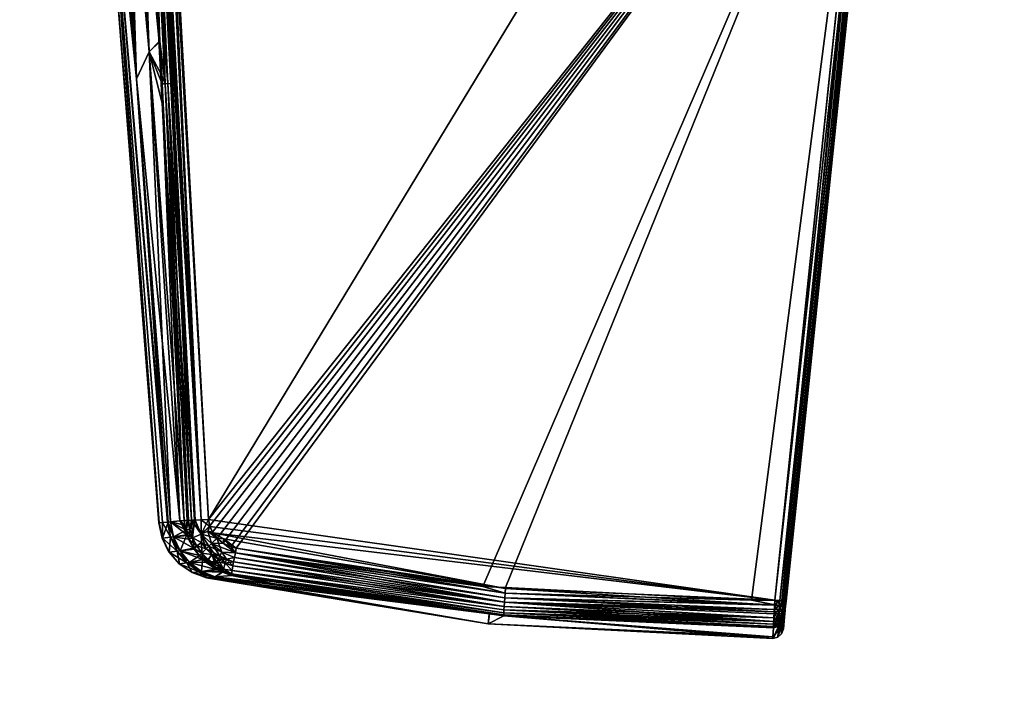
# Model space of a CAD drawing. Extents: x -0.061 to 0.061, y -0.223 to 0.032.
# Tile 15 of 256: x -0.06 to -0.032, y -0.07 to -0.051. Entities that reach past the tile are written whole.
import ezdxf

# ---------------------------------------------------------------- set-up
doc = ezdxf.new("R2010")
doc.units = 0
doc.layers.add('mesh', color=7, linetype='CONTINUOUS')

msp = doc.modelspace()

# ---------------------------------------------------------------- meshes
at = {"layer": 'mesh'}
mesh = msp.add_polyface(dxfattribs=at)
corners = [(-0.007903, -0.029451, 0.016256), (-0.009194, -0.029218, 0.016252), (-0.008411, -0.029537, 0.016291), (-0.010023, -0.029355, 0.016933), (-0.007725, -0.02889, 0.069218), (-0.007518, -0.028987, 0.067457), (-0.007985, -0.02983, 0.000511), (-0.006893, -0.030201, 0.000398), (-0.006896, -0.030211, 0.000511), (-0.013441, -0.02791, 0.000398), (-0.006784, -0.029724), (-0.013277, -0.027571, 0.000013), (-0.006809, -0.029834, 0.000013), (-0.036306, -0.047188, 0.10411), (-0.035772, -0.042089, 0.112022), (-0.0331, -0.016673, 0.109602), (-0.010409, -0.025868, 0.243044), (-0.008215, -0.124793, 0.258187), (-0.009509, -0.02621, 0.242758), (-0.010693, -0.02571, 0.243176), (-0.011926, -0.123072, 0.259628), (-0.007233, -0.027072, 0.242035), (-0.018648, -0.019652, 0.248249), (-0.015178, -0.120756, 0.261566), (-0.017555, -0.02082, 0.247271), (-0.017846, -0.117934, 0.263927), (-0.02184, -0.015234, 0.251948), (-0.021952, -0.014982, 0.252159), (-0.021411, -0.015881, 0.251406), (-0.020634, -0.017051, 0.250427), (-0.019542, -0.018696, 0.249049), (-0.016592, -0.119402, 0.262699), (-0.019231, -0.019028, 0.248771), (-0.020537, -0.112995, 0.268059), (-0.023358, -0.011818, 0.254808), (-0.023546, -0.011393, 0.255163), (-0.019829, -0.114715, 0.26662), (-0.02294, -0.012759, 0.25402), (-0.016747, -0.021684, 0.246548), (-0.015071, -0.022992, 0.245452), (-0.013843, -0.02395, 0.24465), (-0.023467, 0.005112, 0.268981), (-0.023376, 0.005313, 0.26915), (-0.01983, -0.100463, 0.278538), (-0.024401, 0.001595, 0.266037), (-0.020539, -0.102184, 0.277099), (-0.015069, 0.01648, 0.2785), (-0.013845, 0.017442, 0.279305), (-0.011928, -0.092105, 0.285532), (-0.009501, 0.019688, 0.281186), (-0.007234, 0.020565, 0.281921), (-0.008217, -0.090384, 0.286974), (-0.021421, 0.009376, 0.272551), (-0.020642, 0.010544, 0.273529), (-0.017848, -0.097243, 0.281232), (-0.021461, -0.107589, 0.272579), (-0.024585, -0.007297, 0.258593), (-0.024902, -0.003254, 0.261977), (-0.021358, -0.109415, 0.271053), (-0.024514, -0.007578, 0.258358), (-0.021049, -0.111222, 0.269542), (-0.024381, -0.008102, 0.257919), (-0.018929, -0.116367, 0.265239), (-0.010725, 0.019214, 0.280789), (-0.011083, -0.028555, 0.016242), (-0.005677, -0.030292, 0.016368), (-0.011138, -0.028693, 0.016322), (-0.011247, -0.028959, 0.016754), (-0.006771, -0.030359, 0.016954), (-0.005732, -0.03057, 0.016855), (-0.011255, -0.028974, 0.016925), (-0.00572, -0.03051, 0.01664), (-0.011227, -0.028911, 0.016606), (-0.005708, -0.030453, 0.016538), (-0.011189, -0.028817, 0.016445), (-0.011666, -0.028767, 0.016741), (-0.011515, -0.028869, 0.016954), (-0.003744, -0.030231, 0.043241), (-0.006885, -0.030167, 0.00029), (-0.006855, -0.030032, 0.000112), (-0.013425, -0.027878, 0.00029), (-0.013365, -0.027753, 0.000112), (-0.034855, -0.032937, 0.103611), (-0.038372, -0.067033, 0.104623), (-0.034823, -0.032937, 0.103742), (-0.034941, -0.03293, 0.103507), (-0.038403, -0.067034, 0.104491), (-0.035132, -0.032912, 0.103447), (-0.038489, -0.067027, 0.104386), (-0.033351, -0.016157, 0.112976), (-0.035899, -0.041595, 0.112305), (-0.036031, -0.041582, 0.112331), (-0.03323, -0.016168, 0.112922), (-0.035791, -0.041604, 0.112223), (-0.033143, -0.016174, 0.11282), (-0.035722, -0.041606, 0.112034), (-0.03839, -0.067129, 0.111434), (-0.0331, -0.016673, 0.106398), (-0.033109, -0.016174, 0.11269)]
mesh.append_faces([[corners[k] for k in face] for face in [(0, 1, 2, 2), (3, 4, 5, 5), (1, 0, 6, 6), (7, 6, 8, 8), (7, 9, 6, 6), (10, 11, 12, 12), (13, 14, 15, 15), (16, 17, 18, 18), (19, 20, 16, 16), (17, 21, 18, 18), (22, 23, 24, 24), (25, 26, 27, 27), (25, 28, 26, 26), (25, 29, 28, 28), (25, 30, 29, 29), (31, 32, 30, 30), (33, 34, 35, 35), (36, 37, 34, 34), (23, 38, 24, 24), (23, 39, 38, 38), (20, 40, 39, 39), (41, 42, 43, 43), (44, 41, 45, 45), (46, 47, 48, 48), (49, 50, 51, 51), (52, 53, 54, 54), (55, 56, 57, 57), (58, 59, 56, 56), (60, 61, 59, 59), (35, 61, 60, 60), (27, 37, 62, 62), (63, 51, 48, 48), (63, 49, 51, 51), (64, 2, 1, 1), (65, 0, 2, 2), (66, 65, 2, 2), (67, 68, 69, 69), (67, 3, 68, 68), (70, 3, 67, 67), (71, 72, 67, 67), (73, 74, 72, 72), (66, 74, 65, 65), (75, 67, 72, 72), (70, 67, 76, 76), (5, 77, 3, 3), (78, 9, 7, 7), (79, 80, 78, 78), (12, 81, 79, 79), (82, 83, 84, 84), (85, 86, 82, 82), (87, 88, 85, 85), (89, 90, 91, 91), (92, 93, 90, 90), (94, 95, 93, 93), (96, 95, 14, 14), (96, 93, 95, 95), (15, 14, 95, 95), (97, 84, 13, 13), (98, 15, 95, 95)]])
mesh = msp.add_polyface(dxfattribs=at)
corners = [(-0.046193, -0.06681, 0.111407), (-0.046181, -0.066655, 0.111421), (-0.039335, -0.067009, 0.111653), (-0.016879, 0.015058, 0.277308), (-0.011928, -0.092105, 0.285532), (-0.01518, -0.094421, 0.283593), (-0.038709, -0.067503, 0.104511), (-0.046213, -0.067065, 0.104688), (-0.046221, -0.06718, 0.10477), (-0.0387, -0.067337, 0.104403), (-0.046204, -0.06694, 0.104629), (-0.038689, -0.067144, 0.104339), (-0.046193, -0.06681, 0.104593), (-0.046182, -0.066681, 0.104579), (-0.03868, -0.067009, 0.104324), (-0.038688, -0.067136, 0.111662), (-0.03868, -0.067009, 0.111676), (-0.046204, -0.06694, 0.111371), (-0.038696, -0.067272, 0.111624), (-0.046213, -0.067065, 0.111312), (-0.038703, -0.067389, 0.111569), (-0.038714, -0.067602, 0.111391), (-0.046221, -0.06718, 0.11123), (-0.038393, -0.067239, 0.104672), (-0.038415, -0.067386, 0.104692), (-0.038409, -0.067404, 0.104801), (-0.038428, -0.067291, 0.104557), (-0.038526, -0.067481, 0.104567), (-0.038571, -0.067337, 0.104431), (-0.038588, -0.067588, 0.10463), (-0.038414, -0.06714, 0.104504), (-0.038372, -0.067033, 0.104623), (-0.0385, -0.067151, 0.104402), (-0.038403, -0.067034, 0.104491), (-0.038489, -0.067027, 0.104386), (-0.038415, -0.067383, 0.111311), (-0.038526, -0.067477, 0.111437), (-0.03847, -0.067359, 0.111468), (-0.038396, -0.067274, 0.111309), (-0.038409, -0.067402, 0.111202), (-0.038567, -0.067274, 0.111596), (-0.038575, -0.06739, 0.11154), (-0.038461, -0.067256, 0.111519), (-0.038558, -0.067151, 0.111633), (-0.038451, -0.067146, 0.111552), (-0.03839, -0.067129, 0.111434), (-0.038548, -0.067022, 0.111649), (-0.03844, -0.067031, 0.111567), (-0.038395, -0.067261, 0.104782), (-0.03843, -0.067546, 0.11108), (-0.038431, -0.067547, 0.104921), (-0.03842, -0.067513, 0.105023)]
mesh.append_faces([[corners[k] for k in face] for face in [(0, 1, 2, 2), (3, 4, 5, 5), (6, 7, 8, 8), (9, 7, 6, 6), (9, 10, 7, 7), (11, 10, 9, 9), (11, 12, 10, 10), (13, 11, 14, 14), (13, 12, 11, 11), (15, 2, 16, 16), (15, 0, 2, 2), (15, 17, 0, 0), (18, 17, 15, 15), (18, 19, 17, 17), (20, 19, 18, 18), (19, 21, 22, 22), (23, 24, 25, 25), (26, 24, 23, 23), (26, 27, 24, 24), (28, 27, 26, 26), (9, 29, 28, 28), (30, 23, 31, 31), (30, 26, 23, 23), (32, 26, 30, 30), (32, 28, 26, 26), (11, 28, 32, 32), (11, 9, 28, 28), (33, 30, 31, 31), (34, 30, 33, 33), (34, 32, 30, 30), (14, 32, 34, 34), (14, 11, 32, 32), (35, 36, 37, 37), (38, 39, 35, 35), (40, 20, 18, 18), (40, 41, 20, 20), (37, 41, 40, 40), (42, 36, 37, 37), (38, 37, 42, 42), (38, 35, 37, 37), (43, 18, 15, 15), (43, 40, 18, 18), (43, 37, 40, 40), (44, 37, 43, 43), (44, 42, 37, 37), (45, 42, 44, 44), (45, 38, 42, 42), (46, 15, 16, 16), (46, 43, 15, 15), (47, 43, 46, 46), (47, 44, 43, 43), (45, 44, 47, 47), (48, 45, 31, 31), (38, 45, 48, 48), (48, 39, 38, 38), (48, 49, 39, 39), (50, 51, 48, 48), (48, 23, 25, 25), (48, 31, 23, 23)]])
mesh = msp.add_polyface(dxfattribs=at)
corners = [(-0.021358, -0.105764, 0.274105), (-0.018042, -0.209662, 0.282954), (-0.021461, -0.107589, 0.272579), (-0.010409, -0.025868, 0.243044), (-0.011926, -0.123072, 0.259628), (-0.008215, -0.124793, 0.258187), (-0.004188, -0.125852, 0.2573), (-0.005549, -0.027446, 0.241723), (-0.003533, -0.027893, 0.241348), (-0.004837, -0.027604, 0.24159), (-0.018648, -0.019652, 0.248249), (-0.016592, -0.119402, 0.262699), (-0.015178, -0.120756, 0.261566), (-0.019542, -0.018696, 0.249049), (-0.017846, -0.117934, 0.263927), (-0.019231, -0.019028, 0.248771), (-0.020537, -0.112995, 0.268059), (-0.023546, -0.011393, 0.255163), (-0.021049, -0.111222, 0.269542), (-0.019829, -0.114715, 0.26662), (-0.023358, -0.011818, 0.254808), (-0.018929, -0.116367, 0.265239), (-0.02294, -0.012759, 0.25402), (-0.015071, -0.022992, 0.245452), (-0.010693, -0.02571, 0.243176), (-0.013843, -0.02395, 0.24465), (-0.021946, 0.008471, 0.271793), (-0.01893, -0.098811, 0.27992), (-0.01983, -0.100463, 0.278538), (-0.021781, 0.008836, 0.272099), (-0.017848, -0.097243, 0.281232), (-0.024401, 0.001595, 0.266037), (-0.020539, -0.102184, 0.277099), (-0.02105, -0.103957, 0.275617), (-0.023467, 0.005112, 0.268981), (-0.019554, 0.012174, 0.274894), (-0.01518, -0.094421, 0.283593), (-0.024916, -0.003084, 0.26212), (-0.024902, -0.003254, 0.261977), (-0.021358, -0.109415, 0.271053), (-0.024585, -0.007297, 0.258593), (-0.024514, -0.007578, 0.258358), (-0.018233, -0.165683, 0.27293), (-0.017406, -0.167057, 0.271782), (-0.015259, -0.169581, 0.269671), (-0.016412, -0.16836, 0.270692), (-0.021952, -0.014982, 0.252159), (-0.016414, -0.151152, 0.28507), (-0.013961, -0.148805, 0.287033), (-0.011928, -0.092105, 0.285532), (-0.01097, -0.146878, 0.288646), (-0.008217, -0.090384, 0.286974), (-0.038743, -0.068076, 0.108534), (-0.04623, -0.067443, 0.110769), (-0.038719, -0.067775, 0.111036), (-0.03874, -0.068032, 0.108005), (-0.046666, -0.067663, 0.108), (-0.04623, -0.067444, 0.105231), (-0.038719, -0.067775, 0.104964), (-0.038595, -0.067715, 0.104849), (-0.038719, -0.067737, 0.104836), (-0.038519, -0.067699, 0.104983), (-0.038493, -0.067648, 0.104879), (-0.038717, -0.067679, 0.104716), (-0.038592, -0.06766, 0.104734), (-0.038431, -0.067547, 0.104921), (-0.038494, -0.067944, 0.108529), (-0.038444, -0.067808, 0.108524), (-0.038602, -0.068041, 0.108533), (-0.03842, -0.067513, 0.110977), (-0.038469, -0.067647, 0.111005), (-0.038578, -0.067742, 0.111027), (-0.03854, -0.067686, 0.111139), (-0.038719, -0.067739, 0.111158), (-0.038592, -0.067659, 0.111268), (-0.038717, -0.067677, 0.111286), (-0.017742, -0.207667, 0.28475), (-0.016681, -0.205216, 0.286991)]
mesh.append_faces([[corners[k] for k in face] for face in [(0, 1, 2, 2), (3, 4, 5, 5), (6, 7, 5, 5), (8, 9, 6, 6), (10, 11, 12, 12), (11, 13, 14, 14), (10, 15, 11, 11), (16, 17, 18, 18), (19, 20, 16, 16), (21, 22, 19, 19), (4, 23, 12, 12), (24, 25, 4, 4), (26, 27, 28, 28), (29, 30, 27, 27), (31, 32, 33, 33), (32, 34, 28, 28), (30, 35, 36, 36), (0, 37, 33, 33), (2, 38, 0, 0), (39, 40, 2, 2), (18, 41, 39, 39), (42, 19, 16, 16), (43, 21, 19, 19), (11, 44, 12, 12), (14, 45, 11, 11), (46, 21, 14, 14), (30, 47, 27, 27), (36, 48, 30, 30), (49, 50, 36, 36), (49, 51, 50, 50), (52, 53, 54, 54), (55, 56, 52, 52), (55, 57, 56, 56), (58, 57, 55, 55), (58, 59, 60, 60), (59, 61, 62, 62), (58, 61, 59, 59), (63, 59, 64, 64), (63, 60, 59, 59), (65, 66, 67, 67), (61, 66, 65, 65), (62, 66, 61, 61), (62, 68, 66, 66), (61, 68, 62, 62), (61, 52, 68, 68), (58, 52, 61, 61), (66, 69, 67, 67), (68, 70, 66, 66), (68, 71, 70, 70), (52, 71, 68, 68), (52, 54, 71, 71), (55, 52, 58, 58), (70, 72, 71, 71), (54, 72, 71, 71), (54, 73, 72, 72), (74, 73, 75, 75), (74, 72, 73, 73), (33, 76, 0, 0), (77, 28, 27, 27)]])
mesh = msp.add_polyface(dxfattribs=at)
corners = [(-0.011666, -0.028767, 0.016741), (-0.011665, -0.028712, 0.016621), (-0.012088, -0.028535, 0.016766), (-0.012071, -0.028596, 0.01688), (-0.012044, -0.028637, 0.016997), (-0.008994, -0.02639, 0.154457), (-0.007717, -0.028884, 0.069568), (-0.007725, -0.02889, 0.069218), (-0.007442, -0.028917, 0.07129), (-0.007807, -0.028441, 0.087214), (-0.007209, -0.02896, 0.071975), (-0.007173, -0.028967, 0.072083), (-0.007602, -0.028539, 0.085474), (-0.00738, -0.028616, 0.084713), (-0.010023, -0.029355, 0.016933), (-0.011255, -0.028974, 0.016925), (-0.009194, -0.029218, 0.016252), (-0.007985, -0.02983, 0.000511), (-0.013445, -0.02792, 0.000511), (-0.013441, -0.02791, 0.000398), (-0.021358, -0.105764, 0.274105), (-0.024902, -0.003254, 0.261977), (-0.024916, -0.003084, 0.26212), (-0.011138, -0.028693, 0.016322), (-0.008411, -0.029537, 0.016291), (-0.011083, -0.028555, 0.016242), (-0.012009, -0.02866, 0.017104), (-0.011515, -0.028869, 0.016954), (-0.012762, -0.028282, 0.017366), (-0.012095, -0.028457, 0.016658), (-0.012475, -0.028366, 0.016985), (-0.011227, -0.028911, 0.016606), (-0.011247, -0.028959, 0.016754), (-0.012508, -0.028081, 0.016719), (-0.01251, -0.028188, 0.016796), (-0.011632, -0.028544, 0.016412), (-0.011865, -0.028453, 0.016477), (-0.011842, -0.028348, 0.016399), (-0.011573, -0.028357, 0.016309), (-0.012073, -0.028257, 0.016485), (-0.012296, -0.028168, 0.016592), (-0.011328, -0.028456, 0.016275), (-0.011394, -0.028635, 0.016369), (-0.012433, -0.028468, 0.017368), (-0.012624, -0.028378, 0.017564), (-0.012774, -0.028306, 0.017718), (-0.013135, -0.028118, 0.018138), (-0.012881, -0.028026, 0.017104), (-0.011189, -0.028817, 0.016445), (-0.013149, -0.028109, 0.01856), (-0.013184, -0.028083, 0.018936), (-0.01301, -0.028186, 0.018117), (-0.006885, -0.030167, 0.00029), (-0.013425, -0.027878, 0.00029), (-0.006855, -0.030032, 0.000112), (-0.013365, -0.027753, 0.000112), (-0.006809, -0.029834, 0.000013), (-0.013277, -0.027571, 0.000013), (-0.033143, -0.016174, 0.10318), (-0.034855, -0.032937, 0.103611), (-0.034823, -0.032937, 0.103742), (-0.03323, -0.016168, 0.103078), (-0.034941, -0.03293, 0.103507), (-0.033418, -0.01615, 0.103019), (-0.035132, -0.032912, 0.103447)]
mesh.append_faces([[corners[k] for k in face] for face in [(0, 1, 2, 2), (3, 0, 2, 2), (4, 0, 3, 3), (5, 6, 7, 7), (8, 6, 9, 9), (9, 10, 8, 8), (9, 11, 10, 10), (12, 11, 9, 9), (12, 13, 11, 11), (14, 5, 7, 7), (15, 5, 14, 14), (16, 17, 18, 18), (19, 18, 17, 17), (20, 21, 22, 22), (23, 24, 25, 25), (4, 26, 27, 27), (28, 4, 3, 3), (2, 29, 30, 30), (1, 29, 2, 2), (0, 31, 1, 1), (3, 2, 30, 30), (4, 32, 0, 0), (27, 32, 4, 4), (29, 33, 34, 34), (29, 35, 36, 36), (37, 35, 38, 38), (37, 36, 35, 35), (39, 36, 37, 37), (39, 29, 36, 36), (40, 29, 39, 39), (40, 33, 29, 29), (41, 23, 25, 25), (42, 23, 41, 41), (4, 43, 26, 26), (28, 43, 4, 4), (28, 44, 43, 43), (45, 44, 28, 28), (28, 46, 45, 45), (30, 28, 3, 3), (30, 47, 28, 28), (38, 42, 41, 41), (35, 42, 38, 38), (35, 23, 42, 42), (35, 48, 23, 23), (30, 29, 34, 34), (1, 35, 29, 29), (1, 48, 35, 35), (31, 48, 1, 1), (49, 50, 44, 44), (43, 44, 26, 26), (44, 45, 51, 51), (16, 18, 25, 25), (18, 41, 25, 25), (18, 38, 41, 41), (52, 53, 19, 19), (54, 55, 53, 53), (56, 57, 55, 55), (58, 59, 60, 60), (61, 62, 59, 59), (63, 64, 62, 62)]])
mesh = msp.add_polyface(dxfattribs=at)
corners = [(-0.059592, -0.015693, 0.10701), (-0.057727, -0.040912, 0.108), (-0.057621, -0.040956, 0.106989), (-0.059715, -0.015693, 0.108), (-0.057085, -0.041109, 0.10557), (-0.058172, -0.029418, 0.105883), (-0.057311, -0.041055, 0.106023), (-0.057882, -0.029846, 0.10541), (-0.056815, -0.041159, 0.105144), (-0.057542, -0.030237, 0.104969), (-0.056504, -0.041199, 0.104748), (-0.057159, -0.030545, 0.104568), (-0.059252, -0.015693, 0.105999), (-0.059355, -0.015693, 0.106265), (-0.057491, -0.041001, 0.106498), (-0.056105, -0.051746, 0.105312), (-0.05646, -0.052498, 0.10616), (-0.057259, -0.016138, 0.103865), (-0.056014, -0.040457, 0.104357), (-0.055862, -0.040449, 0.104337), (-0.056504, -0.041199, 0.111252), (-0.056328, -0.041205, 0.111373), (-0.056057, -0.046552, 0.111233), (-0.059592, -0.015693, 0.108991), (-0.057621, -0.040956, 0.109011), (-0.056815, -0.041159, 0.110856), (-0.057159, -0.030545, 0.111432), (-0.057542, -0.030237, 0.111031), (-0.057085, -0.041109, 0.11043), (-0.057882, -0.029846, 0.11059), (-0.057491, -0.041001, 0.109502), (-0.058172, -0.029418, 0.110117), (-0.057311, -0.041055, 0.109977), (-0.059252, -0.015693, 0.110001), (-0.05646, -0.052498, 0.10984), (-0.056105, -0.051746, 0.110688), (-0.05688, -0.030677, 0.104345), (-0.056993, -0.028313, 0.104287), (-0.056374, -0.041209, 0.104606), (-0.056413, -0.040475, 0.104586), (-0.059568, -0.015693, 0.10682), (-0.056093, -0.046555, 0.104751), (-0.055835, -0.051452, 0.104885), (-0.056297, -0.040471, 0.104485), (-0.056162, -0.040465, 0.104407), (-0.056782, -0.028305, 0.104144), (-0.057369, -0.016143, 0.103891), (-0.055982, -0.04655, 0.104634), (-0.055589, -0.052626, 0.104726), (-0.057333, -0.016141, 0.112124), (-0.056089, -0.040461, 0.111621), (-0.056782, -0.028305, 0.111856), (-0.056863, -0.030672, 0.11165), (-0.056942, -0.028342, 0.111753), (-0.056334, -0.040434, 0.111453), (-0.056232, -0.040468, 0.111557), (-0.055982, -0.04655, 0.111366), (-0.055802, -0.040446, 0.111663), (-0.057148, -0.016132, 0.112153), (-0.055661, -0.05263, 0.111217), (-0.059569, -0.015693, 0.109181)]
mesh.append_faces([[corners[k] for k in face] for face in [(0, 1, 2, 2), (0, 3, 1, 1), (4, 5, 6, 6), (4, 7, 5, 5), (8, 7, 4, 4), (8, 9, 7, 7), (10, 9, 8, 8), (10, 11, 9, 9), (12, 13, 14, 14), (4, 15, 8, 8), (6, 16, 4, 4), (5, 14, 6, 6), (5, 12, 14, 14), (17, 18, 19, 19), (20, 21, 22, 22), (23, 24, 1, 1), (25, 26, 20, 20), (25, 27, 26, 26), (28, 27, 25, 25), (28, 29, 27, 27), (30, 31, 32, 32), (33, 31, 30, 30), (34, 24, 30, 30), (35, 25, 20, 20), (34, 28, 25, 25), (32, 29, 28, 28), (31, 29, 32, 32), (11, 36, 37, 37), (10, 38, 39, 39), (39, 11, 10, 10), (39, 36, 11, 11), (14, 40, 2, 2), (10, 41, 38, 38), (8, 42, 10, 10), (37, 39, 43, 43), (36, 39, 37, 37), (43, 44, 45, 45), (46, 44, 18, 18), (41, 39, 38, 38), (47, 39, 41, 41), (47, 43, 39, 39), (45, 37, 43, 43), (43, 48, 44, 44), (47, 48, 43, 43), (49, 50, 51, 51), (52, 53, 54, 54), (53, 55, 54, 54), (51, 55, 53, 53), (51, 50, 55, 55), (22, 21, 56, 56), (57, 50, 58, 58), (54, 56, 21, 21), (55, 56, 54, 54), (50, 59, 55, 55), (26, 52, 54, 54), (26, 53, 52, 52), (20, 54, 21, 21), (20, 26, 54, 54), (30, 24, 60, 60)]])
mesh = msp.add_polyface(dxfattribs=at)
corners = [(-0.054032, -0.0653, 0.104823), (-0.05405, -0.065417, 0.104826), (-0.053836, -0.06552, 0.104821), (-0.053683, -0.065563, 0.104816), (-0.053709, -0.065689, 0.104835), (-0.054185, -0.065866, 0.104988), (-0.054449, -0.065508, 0.104911), (-0.054363, -0.065734, 0.104979), (-0.054084, -0.065669, 0.104869), (-0.05422, -0.065282, 0.104829), (-0.054479, -0.065083, 0.10484), (-0.054336, -0.065135, 0.10483), (-0.054418, -0.064959, 0.104829), (-0.054639, -0.065697, 0.105126), (-0.054664, -0.065167, 0.104904), (-0.053709, -0.065689, 0.111165), (-0.053835, -0.065521, 0.111179), (-0.053683, -0.065563, 0.111184), (-0.054046, -0.06542, 0.111174), (-0.054137, -0.065771, 0.111081), (-0.05452, -0.065578, 0.11103), (-0.054374, -0.065434, 0.111132), (-0.054084, -0.065669, 0.111131), (-0.054219, -0.065281, 0.111171), (-0.054363, -0.065734, 0.111021), (-0.054639, -0.065697, 0.110874), (-0.054479, -0.065083, 0.11116), (-0.054664, -0.065167, 0.111096), (-0.054424, -0.06494, 0.111171), (-0.054456, -0.06476, 0.111174), (-0.054346, -0.065118, 0.11117), (-0.046182, -0.066681, 0.104579), (-0.054456, -0.06476, 0.104826), (-0.035132, -0.032912, 0.103447), (-0.055862, -0.040449, 0.104337), (-0.03868, -0.067009, 0.104324), (-0.034823, -0.032937, 0.103742), (-0.038372, -0.067033, 0.104623), (-0.036306, -0.047188, 0.10411), (-0.034855, -0.032937, 0.103611), (-0.038403, -0.067034, 0.104491), (-0.034941, -0.03293, 0.103507), (-0.038489, -0.067027, 0.104386), (-0.03844, -0.067031, 0.111567), (-0.035791, -0.041604, 0.112223), (-0.03839, -0.067129, 0.111434), (-0.038548, -0.067022, 0.111649), (-0.035899, -0.041595, 0.112305), (-0.03868, -0.067009, 0.111676), (-0.036031, -0.041582, 0.112331), (-0.055802, -0.040446, 0.111663), (-0.057148, -0.016132, 0.112153), (-0.046812, -0.066623, 0.1114), (-0.046181, -0.066655, 0.111421), (-0.039335, -0.067009, 0.111653), (-0.035772, -0.042089, 0.112022)]
mesh.append_faces([[corners[k] for k in face] for face in [(0, 1, 2, 2), (2, 3, 0, 0), (4, 3, 2, 2), (5, 6, 7, 7), (8, 6, 5, 5), (9, 6, 8, 8), (4, 9, 8, 8), (4, 1, 9, 9), (2, 1, 4, 4), (10, 11, 12, 12), (6, 13, 7, 7), (9, 14, 6, 6), (9, 10, 14, 14), (11, 10, 9, 9), (15, 16, 17, 17), (15, 18, 16, 16), (19, 20, 21, 21), (21, 15, 22, 22), (21, 18, 15, 15), (23, 18, 21, 21), (22, 19, 21, 21), (24, 25, 20, 20), (26, 27, 28, 28), (27, 29, 28, 28), (26, 30, 23, 23), (26, 28, 30, 30), (21, 26, 23, 23), (21, 27, 26, 26), (20, 27, 21, 21), (20, 19, 24, 24), (0, 9, 1, 1), (0, 11, 9, 9), (0, 31, 11, 11), (32, 33, 34, 34), (32, 35, 33, 33), (12, 35, 32, 32), (36, 37, 38, 38), (39, 40, 37, 37), (41, 42, 40, 40), (33, 35, 42, 42), (43, 44, 45, 45), (46, 44, 43, 43), (46, 47, 44, 44), (48, 47, 46, 46), (48, 49, 47, 47), (49, 50, 51, 51), (49, 29, 50, 50), (49, 28, 29, 29), (49, 30, 28, 28), (49, 23, 30, 30), (49, 52, 17, 17), (49, 18, 23, 23), (49, 16, 18, 18), (17, 16, 49, 49), (49, 53, 52, 52), (49, 54, 53, 53), (48, 54, 49, 49), (37, 55, 38, 38), (37, 45, 55, 55)]])
mesh = msp.add_polyface(dxfattribs=at)
corners = [(-0.057727, -0.040912, 0.108), (-0.055839, -0.064859, 0.108), (-0.055829, -0.064858, 0.107677), (-0.057621, -0.040956, 0.106989), (-0.055735, -0.064848, 0.107154), (-0.057491, -0.041001, 0.106498), (-0.05646, -0.052498, 0.10616), (-0.056105, -0.051746, 0.105312), (-0.055255, -0.064802, 0.105528), (-0.055742, -0.053205, 0.104932), (-0.055511, -0.064825, 0.106113), (-0.057085, -0.041109, 0.10557), (-0.057311, -0.041055, 0.106023), (-0.056105, -0.051746, 0.110688), (-0.05576, -0.052402, 0.111079), (-0.055749, -0.052632, 0.111073), (-0.055511, -0.064825, 0.109887), (-0.055255, -0.064802, 0.110472), (-0.05646, -0.052498, 0.10984), (-0.055829, -0.064858, 0.108323), (-0.057621, -0.040956, 0.109011), (-0.055735, -0.064848, 0.108846), (-0.057491, -0.041001, 0.109502), (-0.057311, -0.041055, 0.109977), (-0.056815, -0.041159, 0.110856), (-0.057085, -0.041109, 0.11043), (-0.055132, -0.06479, 0.105247), (-0.055595, -0.064833, 0.106373), (-0.055835, -0.051452, 0.104885), (-0.055772, -0.052633, 0.104917), (-0.056504, -0.041199, 0.104748), (-0.056093, -0.046555, 0.104751), (-0.056815, -0.041159, 0.105144), (-0.055589, -0.052626, 0.104726), (-0.05501, -0.064787, 0.105084), (-0.054849, -0.06478, 0.104947), (-0.056162, -0.040465, 0.104407), (-0.054657, -0.064771, 0.104861), (-0.056014, -0.040457, 0.104357), (-0.055862, -0.040449, 0.104337), (-0.054456, -0.06476, 0.104826), (-0.055982, -0.04655, 0.104634), (-0.055661, -0.05263, 0.111217), (-0.055132, -0.06479, 0.110753), (-0.055808, -0.051456, 0.111104), (-0.055982, -0.04655, 0.111366), (-0.056057, -0.046552, 0.111233), (-0.055509, -0.052623, 0.111323), (-0.054934, -0.064784, 0.110989), (-0.05483, -0.064779, 0.111066), (-0.055802, -0.040446, 0.111663), (-0.054657, -0.064771, 0.111139), (-0.056089, -0.040461, 0.111621), (-0.054456, -0.06476, 0.111174), (-0.056232, -0.040468, 0.111557), (-0.055576, -0.064832, 0.109685), (-0.056504, -0.041199, 0.111252)]
mesh.append_faces([[corners[k] for k in face] for face in [(0, 1, 2, 2), (3, 2, 4, 4), (3, 0, 2, 2), (5, 3, 6, 6), (7, 8, 9, 9), (6, 8, 7, 7), (6, 10, 8, 8), (11, 6, 7, 7), (12, 5, 6, 6), (13, 14, 15, 15), (16, 13, 17, 17), (16, 18, 13, 13), (19, 20, 21, 21), (19, 0, 20, 20), (1, 0, 19, 19), (22, 23, 18, 18), (18, 24, 13, 13), (23, 25, 18, 18), (8, 26, 9, 9), (27, 3, 4, 4), (27, 6, 3, 3), (28, 9, 29, 29), (7, 9, 28, 28), (27, 10, 6, 6), (30, 28, 31, 31), (32, 7, 28, 28), (9, 26, 29, 29), (33, 34, 35, 35), (29, 34, 33, 33), (26, 34, 29, 29), (35, 36, 33, 33), (37, 36, 35, 35), (37, 38, 36, 36), (37, 39, 38, 38), (40, 39, 37, 37), (31, 33, 41, 41), (31, 29, 33, 33), (28, 29, 31, 31), (42, 15, 14, 14), (42, 43, 15, 15), (44, 42, 14, 14), (44, 45, 42, 42), (46, 45, 44, 44), (47, 48, 42, 42), (49, 48, 47, 47), (50, 51, 52, 52), (53, 51, 50, 50), (54, 42, 45, 45), (52, 47, 42, 42), (52, 49, 47, 47), (52, 51, 49, 49), (43, 17, 13, 13), (13, 15, 43, 43), (44, 14, 13, 13), (55, 18, 16, 16), (55, 21, 20, 20), (18, 55, 20, 20), (44, 56, 46, 46), (13, 56, 44, 44)]])
mesh = msp.add_polyface(dxfattribs=at)
corners = [(-0.055829, -0.064858, 0.107677), (-0.05575, -0.065282, 0.108), (-0.055741, -0.065281, 0.107681), (-0.055839, -0.064859, 0.108), (-0.055735, -0.064848, 0.107154), (-0.055511, -0.065256, 0.106388), (-0.055255, -0.064802, 0.110472), (-0.055118, -0.06492, 0.110751), (-0.055511, -0.064825, 0.109887), (-0.055741, -0.065281, 0.108319), (-0.055829, -0.064858, 0.108323), (-0.055548, -0.065669, 0.108309), (-0.055735, -0.064848, 0.108846), (-0.055249, -0.065634, 0.109817), (-0.055511, -0.065256, 0.109612), (-0.055428, -0.065247, 0.109869), (-0.055595, -0.064833, 0.106373), (-0.055249, -0.065634, 0.106183), (-0.055057, -0.065186, 0.10526), (-0.055428, -0.065247, 0.106131), (-0.055255, -0.064802, 0.105528), (-0.055081, -0.065059, 0.105256), (-0.055132, -0.06479, 0.105247), (-0.055511, -0.064825, 0.106113), (-0.05504, -0.065206, 0.110738), (-0.055011, -0.065311, 0.110733), (-0.055081, -0.065058, 0.110744), (-0.055132, -0.06479, 0.110753), (-0.054874, -0.065558, 0.110711), (-0.055576, -0.064832, 0.109685), (-0.054977, -0.065035, 0.105086), (-0.054849, -0.06478, 0.104947), (-0.05501, -0.064787, 0.105084), (-0.0549, -0.065273, 0.105096), (-0.05465, -0.065401, 0.104962), (-0.054664, -0.065167, 0.104904), (-0.054786, -0.065496, 0.105109), (-0.054859, -0.065589, 0.105292), (-0.054657, -0.064771, 0.104861), (-0.054418, -0.064959, 0.104829), (-0.054456, -0.06476, 0.104826), (-0.054479, -0.065083, 0.10484), (-0.054449, -0.065508, 0.104911), (-0.054786, -0.065496, 0.110891), (-0.0549, -0.065273, 0.110904), (-0.05465, -0.065401, 0.111038), (-0.054934, -0.064784, 0.110989), (-0.054977, -0.065035, 0.110914), (-0.055048, -0.064788, 0.110879), (-0.054657, -0.064771, 0.111139), (-0.054664, -0.065167, 0.111096), (-0.05483, -0.064779, 0.111066), (-0.054456, -0.06476, 0.111174), (-0.055661, -0.05263, 0.111217)]
mesh.append_faces([[corners[k] for k in face] for face in [(0, 1, 2, 2), (0, 3, 1, 1), (4, 2, 5, 5), (4, 0, 2, 2), (6, 7, 8, 8), (9, 3, 10, 10), (9, 1, 3, 3), (11, 1, 9, 9), (10, 12, 9, 9), (13, 14, 15, 15), (5, 16, 4, 4), (17, 18, 19, 19), (20, 21, 22, 22), (20, 18, 21, 21), (23, 18, 20, 20), (23, 19, 18, 18), (16, 19, 23, 23), (16, 5, 19, 19), (15, 24, 25, 25), (15, 26, 24, 24), (8, 26, 15, 15), (8, 7, 26, 26), (6, 27, 7, 7), (28, 15, 25, 25), (9, 29, 14, 14), (9, 12, 29, 29), (15, 29, 8, 8), (15, 14, 29, 29), (30, 31, 32, 32), (33, 34, 35, 35), (33, 36, 34, 34), (18, 37, 33, 33), (33, 21, 18, 18), (31, 35, 38, 38), (39, 40, 38, 38), (35, 39, 38, 38), (41, 39, 35, 35), (21, 32, 22, 22), (21, 30, 32, 32), (33, 30, 21, 21), (33, 31, 30, 30), (35, 31, 33, 33), (42, 35, 34, 34), (43, 44, 45, 45), (46, 47, 48, 48), (26, 47, 25, 25), (26, 48, 47, 47), (27, 48, 26, 26), (47, 44, 25, 25), (47, 46, 44, 44), (26, 7, 27, 27), (25, 24, 26, 26), (49, 50, 51, 51), (50, 49, 52, 52), (46, 51, 50, 50), (44, 50, 45, 45), (44, 46, 50, 50), (53, 48, 27, 27), (53, 46, 48, 48)]])
mesh = msp.add_polyface(dxfattribs=at)
corners = [(-0.054041, -0.066142, 0.105199), (-0.054288, -0.066077, 0.105277), (-0.054058, -0.066198, 0.105314), (-0.054261, -0.066022, 0.105171), (-0.054063, -0.066222, 0.105434), (-0.053758, -0.065941, 0.104931), (-0.053953, -0.065869, 0.104924), (-0.053779, -0.066056, 0.105012), (-0.054058, -0.066198, 0.110686), (-0.053819, -0.066317, 0.110518), (-0.054064, -0.066224, 0.110567), (-0.05425, -0.066149, 0.105397), (-0.05465, -0.06621, 0.106377), (-0.054984, -0.065962, 0.109733), (-0.054537, -0.065954, 0.110655), (-0.054219, -0.066166, 0.110597), (-0.05465, -0.06621, 0.109623), (-0.053709, -0.065689, 0.104835), (-0.054084, -0.065669, 0.104869), (-0.053734, -0.065816, 0.104873), (-0.054185, -0.065866, 0.104988), (-0.053988, -0.065974, 0.105), (-0.054363, -0.065734, 0.104979), (-0.053816, -0.066282, 0.105356), (-0.053802, -0.066186, 0.105159), (-0.05462, -0.06588, 0.105332), (-0.054462, -0.065873, 0.105147), (-0.054639, -0.065697, 0.105126), (-0.046204, -0.06694, 0.104629), (-0.053683, -0.065563, 0.104816), (-0.046193, -0.06681, 0.104593), (-0.054498, -0.065925, 0.110755), (-0.053953, -0.065869, 0.111076), (-0.054084, -0.065669, 0.111131), (-0.053734, -0.065816, 0.111127), (-0.053709, -0.065689, 0.111165), (-0.054137, -0.065771, 0.111081), (-0.053988, -0.065974, 0.111), (-0.054227, -0.065951, 0.110927), (-0.054041, -0.066142, 0.110801), (-0.053815, -0.066275, 0.110671), (-0.054639, -0.065697, 0.110874), (-0.054363, -0.065734, 0.111021), (-0.054288, -0.066077, 0.110723), (-0.053802, -0.066186, 0.110841), (-0.053779, -0.066056, 0.110988), (-0.053758, -0.065941, 0.111069), (-0.053683, -0.065563, 0.111184), (-0.046812, -0.066623, 0.1114), (-0.046213, -0.067065, 0.111312), (-0.046193, -0.06681, 0.111407), (-0.054032, -0.0653, 0.104823), (-0.046182, -0.066681, 0.104579), (-0.054418, -0.064959, 0.104829), (-0.054336, -0.065135, 0.10483), (-0.03868, -0.067009, 0.104324)]
mesh.append_faces([[corners[k] for k in face] for face in [(0, 1, 2, 2), (0, 3, 1, 1), (1, 4, 2, 2), (5, 6, 7, 7), (8, 9, 10, 10), (4, 11, 12, 12), (13, 14, 15, 15), (10, 16, 15, 15), (17, 18, 19, 19), (18, 6, 19, 19), (20, 6, 18, 18), (20, 21, 6, 6), (20, 0, 21, 21), (20, 3, 0, 0), (20, 22, 3, 3), (1, 11, 4, 4), (23, 2, 4, 4), (23, 0, 2, 2), (24, 0, 23, 23), (24, 21, 0, 0), (7, 21, 24, 24), (7, 6, 21, 21), (5, 19, 6, 6), (1, 25, 11, 11), (1, 26, 25, 25), (3, 26, 1, 1), (22, 26, 3, 3), (22, 27, 26, 26), (28, 17, 19, 19), (29, 17, 30, 30), (15, 14, 31, 31), (8, 10, 15, 15), (32, 33, 34, 34), (33, 35, 34, 34), (32, 36, 33, 33), (37, 36, 32, 32), (37, 38, 36, 36), (39, 38, 37, 37), (39, 8, 38, 38), (40, 8, 39, 39), (31, 41, 42, 42), (43, 15, 31, 31), (39, 44, 40, 40), (37, 44, 39, 39), (37, 45, 44, 44), (37, 46, 45, 45), (32, 46, 37, 37), (32, 34, 46, 46), (43, 8, 15, 15), (43, 38, 8, 8), (31, 38, 43, 43), (42, 38, 31, 31), (42, 36, 38, 38), (35, 47, 48, 48), (35, 49, 34, 34), (48, 50, 35, 35), (49, 46, 34, 34), (51, 29, 52, 52), (53, 54, 55, 55)]])
mesh = msp.add_polyface(dxfattribs=at)
corners = [(-0.05462, -0.06588, 0.105332), (-0.054984, -0.065962, 0.106267), (-0.05465, -0.06621, 0.106377), (-0.055249, -0.065634, 0.106183), (-0.055265, -0.065995, 0.107707), (-0.054916, -0.06624, 0.108), (-0.054908, -0.066239, 0.107728), (-0.055273, -0.065996, 0.108), (-0.055548, -0.065669, 0.107691), (-0.055557, -0.06567, 0.108), (-0.055741, -0.065281, 0.107681), (-0.05575, -0.065282, 0.108), (-0.055059, -0.065971, 0.106507), (-0.054719, -0.066218, 0.106603), (-0.055328, -0.065643, 0.106434), (-0.055511, -0.065256, 0.106388), (-0.055428, -0.065247, 0.106131), (-0.055548, -0.065669, 0.108309), (-0.055265, -0.065995, 0.108293), (-0.054908, -0.066239, 0.108272), (-0.054719, -0.066218, 0.109397), (-0.055059, -0.065971, 0.109493), (-0.055328, -0.065643, 0.109566), (-0.055741, -0.065281, 0.108319), (-0.055511, -0.065256, 0.109612), (-0.055249, -0.065634, 0.109817), (-0.054984, -0.065962, 0.109733), (-0.05465, -0.06621, 0.109623), (-0.05425, -0.066149, 0.105397), (-0.054859, -0.065589, 0.105292), (-0.055057, -0.065186, 0.10526), (-0.054874, -0.065558, 0.110711), (-0.055428, -0.065247, 0.109869), (-0.054709, -0.065768, 0.110684), (-0.054219, -0.066166, 0.110597), (-0.054537, -0.065954, 0.110655), (-0.054462, -0.065873, 0.105147), (-0.054639, -0.065697, 0.105126), (-0.0549, -0.065273, 0.105096), (-0.054786, -0.065496, 0.105109), (-0.05465, -0.065401, 0.104962), (-0.054449, -0.065508, 0.104911), (-0.054498, -0.065925, 0.110755), (-0.054639, -0.065697, 0.110874), (-0.054786, -0.065496, 0.110891), (-0.05465, -0.065401, 0.111038), (-0.05452, -0.065578, 0.11103), (-0.055011, -0.065311, 0.110733), (-0.0549, -0.065273, 0.110904), (-0.054664, -0.065167, 0.111096)]
mesh.append_faces([[corners[k] for k in face] for face in [(0, 1, 2, 2), (0, 3, 1, 1), (4, 5, 6, 6), (4, 7, 5, 5), (8, 7, 4, 4), (8, 9, 7, 7), (10, 9, 8, 8), (10, 11, 9, 9), (12, 6, 13, 13), (12, 4, 6, 6), (14, 4, 12, 12), (14, 8, 4, 4), (15, 8, 14, 14), (15, 10, 8, 8), (1, 13, 2, 2), (1, 12, 13, 13), (3, 12, 1, 1), (3, 14, 12, 12), (16, 14, 3, 3), (16, 15, 14, 14), (17, 9, 11, 11), (18, 9, 17, 17), (18, 7, 9, 9), (19, 7, 18, 18), (19, 5, 7, 7), (18, 20, 19, 19), (18, 21, 20, 20), (17, 21, 18, 18), (17, 22, 21, 21), (23, 22, 17, 17), (23, 24, 22, 22), (25, 22, 24, 24), (26, 22, 25, 25), (26, 21, 22, 22), (27, 21, 26, 26), (27, 20, 21, 21), (2, 28, 0, 0), (29, 3, 0, 0), (3, 29, 30, 30), (31, 25, 32, 32), (25, 33, 26, 26), (25, 31, 33, 33), (26, 34, 27, 27), (33, 35, 26, 26), (0, 36, 37, 37), (38, 29, 39, 39), (39, 37, 40, 40), (29, 37, 39, 39), (29, 0, 37, 37), (41, 40, 37, 37), (33, 42, 35, 35), (43, 42, 33, 33), (44, 45, 46, 46), (47, 44, 31, 31), (47, 48, 44, 44), (43, 44, 46, 46), (43, 31, 44, 44), (33, 31, 43, 43), (45, 49, 46, 46)]])
mesh = msp.add_polyface(dxfattribs=at)
corners = [(-0.054063, -0.066222, 0.105434), (-0.054269, -0.066362, 0.106505), (-0.053819, -0.066317, 0.105482), (-0.05465, -0.06621, 0.106377), (-0.054908, -0.066239, 0.107728), (-0.054508, -0.066386, 0.108), (-0.054502, -0.066385, 0.107752), (-0.054916, -0.06624, 0.108), (-0.054719, -0.066218, 0.106603), (-0.054331, -0.066368, 0.106716), (-0.054064, -0.066224, 0.110567), (-0.054269, -0.066362, 0.109495), (-0.05465, -0.06621, 0.109623), (-0.053819, -0.066317, 0.110518), (-0.054502, -0.066385, 0.108248), (-0.054908, -0.066239, 0.108272), (-0.054331, -0.066368, 0.109284), (-0.054719, -0.066218, 0.109397), (-0.046213, -0.067065, 0.104688), (-0.053779, -0.066056, 0.105012), (-0.046221, -0.06718, 0.10477), (-0.053758, -0.065941, 0.104931), (-0.046636, -0.067391, 0.105244), (-0.046666, -0.067663, 0.108), (-0.052687, -0.066543, 0.110555), (-0.046635, -0.067386, 0.110756), (-0.046812, -0.066623, 0.1114), (-0.046181, -0.066655, 0.111421), (-0.046193, -0.06681, 0.111407), (-0.046231, -0.067413, 0.110893), (-0.046221, -0.06718, 0.11123), (-0.053758, -0.065941, 0.111069), (-0.046213, -0.067065, 0.111312), (-0.053779, -0.066056, 0.110988), (-0.053816, -0.066282, 0.105356), (-0.04623, -0.067357, 0.104984), (-0.038717, -0.067679, 0.104716), (-0.046227, -0.067278, 0.10487), (-0.038709, -0.067503, 0.104511), (-0.046182, -0.066681, 0.104579), (-0.053683, -0.065563, 0.104816), (-0.046193, -0.06681, 0.104593), (-0.046204, -0.06694, 0.104629), (-0.053734, -0.065816, 0.104873), (-0.053709, -0.065689, 0.104835), (-0.046231, -0.067413, 0.105107), (-0.053802, -0.066186, 0.105159), (-0.054058, -0.066198, 0.110686), (-0.053815, -0.066275, 0.110671), (-0.046227, -0.067278, 0.11113), (-0.038714, -0.067602, 0.111391), (-0.04623, -0.067357, 0.111016), (-0.053709, -0.065689, 0.111165), (-0.046204, -0.06694, 0.111371), (-0.053802, -0.066186, 0.110841), (-0.054336, -0.065135, 0.10483), (-0.03868, -0.067009, 0.104324)]
mesh.append_faces([[corners[k] for k in face] for face in [(0, 1, 2, 2), (0, 3, 1, 1), (4, 5, 6, 6), (4, 7, 5, 5), (8, 6, 9, 9), (8, 4, 6, 6), (3, 9, 1, 1), (3, 8, 9, 9), (10, 11, 12, 12), (13, 11, 10, 10), (14, 7, 15, 15), (14, 5, 7, 7), (15, 16, 14, 14), (15, 17, 16, 16), (11, 17, 12, 12), (11, 16, 17, 17), (18, 19, 20, 20), (18, 21, 19, 19), (22, 2, 1, 1), (23, 6, 5, 5), (23, 9, 6, 6), (1, 9, 23, 23), (11, 24, 16, 16), (11, 13, 24, 24), (24, 14, 16, 16), (24, 5, 14, 14), (25, 5, 24, 24), (25, 23, 5, 5), (23, 22, 1, 1), (26, 27, 28, 28), (29, 25, 24, 24), (30, 31, 32, 32), (30, 33, 31, 31), (34, 0, 2, 2), (34, 2, 22, 22), (35, 36, 37, 37), (38, 20, 37, 37), (39, 40, 41, 41), (42, 43, 18, 18), (41, 44, 42, 42), (45, 34, 22, 22), (35, 34, 45, 45), (35, 46, 34, 34), (37, 46, 35, 35), (20, 46, 37, 37), (20, 19, 46, 46), (43, 21, 18, 18), (47, 48, 13, 13), (49, 50, 51, 51), (52, 53, 32, 32), (52, 28, 53, 53), (48, 24, 13, 13), (48, 29, 24, 24), (48, 51, 29, 29), (54, 51, 48, 48), (54, 49, 51, 51), (54, 30, 49, 49), (54, 33, 30, 30), (55, 39, 56, 56)]])
mesh = msp.add_polyface(dxfattribs=at)
corners = [(-0.046231, -0.067413, 0.105107), (-0.038719, -0.067737, 0.104836), (-0.04623, -0.067357, 0.104984), (-0.038719, -0.067775, 0.104964), (-0.038717, -0.067679, 0.104716), (-0.038709, -0.067503, 0.104511), (-0.046227, -0.067278, 0.10487), (-0.04623, -0.067444, 0.105231), (-0.046636, -0.067391, 0.105244), (-0.04623, -0.067443, 0.110769), (-0.046666, -0.067663, 0.108), (-0.046635, -0.067386, 0.110756), (-0.038743, -0.068076, 0.108534), (-0.038719, -0.067739, 0.111158), (-0.038719, -0.067775, 0.111036), (-0.046213, -0.067065, 0.111312), (-0.038703, -0.067389, 0.111569), (-0.038714, -0.067602, 0.111391), (-0.04623, -0.067357, 0.111016), (-0.038717, -0.067677, 0.111286), (-0.046227, -0.067278, 0.11113), (-0.046221, -0.06718, 0.11123), (-0.046231, -0.067413, 0.110893), (-0.038493, -0.067648, 0.104879), (-0.038519, -0.067699, 0.104983), (-0.038431, -0.067547, 0.104921), (-0.03849, -0.067599, 0.104777), (-0.038595, -0.067715, 0.104849), (-0.038409, -0.067404, 0.104801), (-0.038592, -0.06766, 0.104734), (-0.038588, -0.067588, 0.10463), (-0.038415, -0.067386, 0.104692), (-0.038526, -0.067481, 0.104567), (-0.038571, -0.067337, 0.104431), (-0.0387, -0.067337, 0.104403), (-0.038444, -0.067808, 0.108524), (-0.03842, -0.067513, 0.105023), (-0.038494, -0.067944, 0.108529), (-0.038469, -0.067647, 0.111005), (-0.03842, -0.067513, 0.110977), (-0.03843, -0.067546, 0.11108), (-0.038452, -0.067554, 0.111197), (-0.038578, -0.067742, 0.111027), (-0.03854, -0.067686, 0.111139), (-0.038588, -0.067585, 0.111373), (-0.038592, -0.067659, 0.111268), (-0.038484, -0.067532, 0.111319), (-0.038409, -0.067402, 0.111202), (-0.038526, -0.067477, 0.111437), (-0.038415, -0.067383, 0.111311), (-0.038575, -0.06739, 0.11154), (-0.03847, -0.067359, 0.111468), (-0.038395, -0.067261, 0.104782)]
mesh.append_faces([[corners[k] for k in face] for face in [(0, 1, 2, 2), (3, 1, 0, 0), (1, 4, 2, 2), (4, 5, 6, 6), (0, 7, 3, 3), (8, 7, 0, 0), (9, 10, 11, 11), (10, 7, 8, 8), (12, 10, 9, 9), (13, 14, 9, 9), (15, 16, 17, 17), (18, 19, 13, 13), (18, 17, 19, 19), (20, 21, 17, 17), (13, 22, 18, 18), (9, 22, 13, 13), (22, 9, 11, 11), (23, 24, 25, 25), (26, 25, 23, 23), (27, 23, 26, 26), (28, 23, 25, 25), (26, 23, 28, 28), (29, 27, 26, 26), (30, 27, 29, 29), (30, 4, 29, 29), (5, 4, 30, 30), (31, 26, 28, 28), (32, 26, 31, 31), (32, 29, 26, 26), (30, 29, 32, 32), (33, 30, 32, 32), (34, 5, 30, 30), (25, 35, 36, 36), (37, 38, 39, 39), (39, 38, 40, 40), (41, 42, 43, 43), (41, 38, 42, 42), (40, 38, 41, 41), (44, 19, 17, 17), (44, 45, 19, 19), (46, 43, 45, 45), (41, 43, 46, 46), (46, 40, 41, 41), (47, 40, 46, 46), (48, 45, 44, 44), (46, 45, 48, 48), (48, 41, 46, 46), (49, 41, 48, 48), (49, 46, 41, 41), (47, 46, 49, 49), (50, 17, 16, 16), (50, 44, 17, 17), (48, 44, 50, 50), (51, 46, 48, 48), (51, 48, 50, 50), (52, 39, 40, 40), (52, 35, 39, 39), (52, 36, 35, 35), (52, 28, 25, 25)]])

doc.saveas('drawing.dxf')
